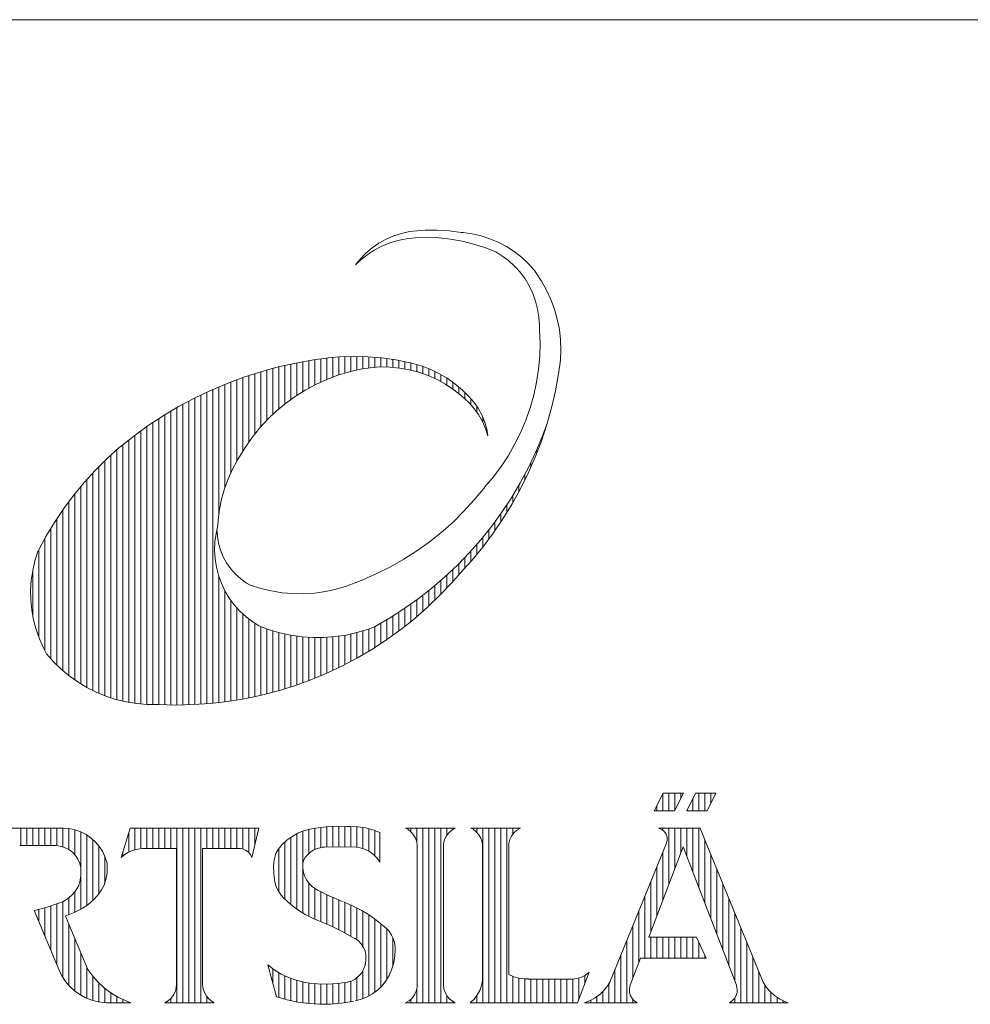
# Model space of a CAD drawing. Header units: inches. Extents: x 0 to 23760, y -13 to 16800.
# Tile 167 of 247: x 16879 to 17840, y 1405 to 2400. Entities that reach past the tile are written whole.
import ezdxf

# ---------------------------------------------------------------- set-up
doc = ezdxf.new("R2010")
doc.units = ezdxf.units.IN
doc.layers.add('1', color=7, linetype='Continuous', true_color=0xffffff)
doc.layers.add('210', color=7, linetype='Continuous', true_color=0xffffff)

msp = doc.modelspace()

# ---------------------------------------------------------------- linework, layer by layer
at = {"layer": '1', "color": 7, "linetype": 'Continuous', "lineweight": 18}
msp.add_line((16160, 2400), (23560, 2400), dxfattribs=at)
at = {"layer": '210', "color": 7, "linetype": 'Continuous', "lineweight": 18}
msp.add_line((16160, 2400), (23560, 2400), dxfattribs=at)
at = {"layer": '210', "color": 20, "linetype": 'Continuous', "lineweight": 13}
for p, q in [((17256.962, 2181.483), (17249.324, 2178.176)), ((17264.887, 2184.031), (17256.962, 2181.483)), ((17273.021, 2185.793), (17264.887, 2184.031)), ((17276.657, 2186.224), (17273.027, 2185.794)), ((17288.815, 2187.131), (17276.657, 2186.224)), ((17290.708, 2179.808), (17278.81, 2179.432)), ((17301.006, 2187.226), (17288.815, 2187.131)), ((17302.604, 2179.373), (17290.708, 2179.808)), ((17313.176, 2186.509), (17301.006, 2187.226)), ((17325.272, 2184.983), (17313.176, 2186.509)), ((17326.94, 2184.838), (17325.273, 2184.983)), ((17336.181, 2183.556), (17326.94, 2184.838)), ((17345.276, 2181.475), (17336.181, 2183.556)), ((17354.155, 2178.611), (17345.276, 2181.475)), ((17242.044, 2174.14), (17235.191, 2169.413)), ((17244.975, 2171.099), (17237.34, 2167.095)), ((17249.324, 2178.176), (17242.044, 2174.14)), ((17252.954, 2174.368), (17244.975, 2171.099)), ((17261.204, 2176.87), (17252.954, 2174.368)), ((17269.653, 2178.585), (17261.204, 2176.87)), ((17278.81, 2179.432), (17269.654, 2178.586)), ((17314.442, 2178.126), (17302.604, 2179.373)), ((17326.168, 2176.075), (17314.442, 2178.126)), ((17337.727, 2173.229), (17326.168, 2176.075)), ((17349.064, 2169.601), (17337.727, 2173.229)), ((17362.751, 2174.985), (17354.155, 2178.611)), ((17370.999, 2170.625), (17362.751, 2174.985)), ((17378.837, 2165.563), (17370.999, 2170.625)), ((17228.833, 2164.041), (17223.028, 2158.075)), ((17230.115, 2162.389), (17223.365, 2157.025)), ((17235.191, 2169.413), (17228.833, 2164.041)), ((17237.34, 2167.095), (17230.115, 2162.389)), ((17360.128, 2165.208), (17349.064, 2169.601)), ((17366.347, 2161.424), (17360.131, 2165.207)), ((17373.034, 2156.465), (17366.347, 2161.424)), ((17386.205, 2159.839), (17378.837, 2165.563)), ((17393.047, 2153.496), (17386.205, 2159.839)), ((17223.365, 2157.025), (17218.379, 2152.323)), ((17223.028, 2158.075), (17218.382, 2152.325)), ((17379.206, 2150.877), (17373.034, 2156.465)), ((17384.804, 2144.715), (17379.206, 2150.877)), ((17399.311, 2146.582), (17393.047, 2153.496)), ((17389.775, 2138.037), (17384.804, 2144.715)), ((17400.804, 2144.539), (17399.313, 2146.578)), ((17406.576, 2135.796), (17400.804, 2144.539)), ((17394.072, 2130.906), (17389.775, 2138.037)), ((17397.653, 2123.39), (17394.072, 2130.906)), ((17411.652, 2126.631), (17406.576, 2135.796)), ((17400.484, 2115.562), (17397.653, 2123.39)), ((17416.003, 2117.101), (17411.652, 2126.631)), ((17402.54, 2107.494), (17400.484, 2115.562)), ((17419.603, 2107.262), (17416.003, 2117.101)), ((17403.799, 2099.265), (17402.54, 2107.494)), ((17422.429, 2097.173), (17419.603, 2107.262)), ((17404.25, 2090.952), (17403.799, 2099.265)), ((17404.579, 2086.442), (17404.25, 2090.943)), ((17424.465, 2086.896), (17422.429, 2097.173)), ((17405.001, 2073.175), (17404.579, 2086.442)), ((17425.699, 2076.492), (17424.465, 2086.896)), ((17404.61, 2059.908), (17405.001, 2073.175)), ((17426.123, 2066.023), (17425.699, 2076.492)), ((17425.734, 2055.553), (17426.123, 2066.023)), ((17157.96, 2052.934), (17140.284, 2048.956)), ((17175.797, 2056.115), (17157.96, 2052.934)), ((17193.759, 2058.494), (17175.797, 2056.115)), ((17202.07, 2059.133), (17193.853, 2058.503)), ((17216.381, 2059.589), (17202.07, 2059.133)), ((17230.695, 2059.232), (17216.381, 2059.589)), ((17244.967, 2058.065), (17230.695, 2059.232)), ((17259.15, 2056.09), (17244.967, 2058.065)), ((17273.199, 2053.313), (17259.15, 2056.09)), ((17275.366, 2052.809), (17273.122, 2053.331)), ((17284.717, 2050.12), (17275.366, 2052.809)), ((17403.408, 2046.688), (17404.61, 2059.908)), ((17423.783, 2041.981), (17425.721, 2055.702)), ((17122.804, 2044.189), (17105.555, 2038.643)), ((17140.284, 2048.956), (17122.804, 2044.189)), ((17200.568, 2040.528), (17189.248, 2036.275)), ((17212.149, 2044.012), (17200.568, 2040.528)), ((17213.684, 2044.454), (17212.152, 2044.012)), ((17223.358, 2046.754), (17213.684, 2044.454)), ((17233.187, 2048.257), (17223.358, 2046.754)), ((17243.106, 2048.952), (17233.187, 2048.257)), ((17253.049, 2048.835), (17243.106, 2048.952)), ((17262.949, 2047.907), (17253.049, 2048.835)), ((17272.74, 2046.174), (17262.949, 2047.907)), ((17282.357, 2043.647), (17272.74, 2046.174)), ((17291.736, 2040.343), (17282.357, 2043.647)), ((17293.812, 2046.661), (17284.717, 2050.12)), ((17300.814, 2036.285), (17291.736, 2040.343)), ((17302.586, 2042.454), (17293.812, 2046.661)), ((17310.979, 2037.531), (17302.586, 2042.454)), ((17401.4, 2033.568), (17403.408, 2046.688)), ((17420.609, 2024.711), (17423.783, 2041.981)), ((17088.572, 2032.33), (17071.889, 2025.261)), ((17105.555, 2038.643), (17088.572, 2032.33)), ((17178.238, 2031.271), (17167.59, 2025.54)), ((17189.248, 2036.275), (17178.238, 2031.271)), ((17309.531, 2031.499), (17300.814, 2036.285)), ((17317.828, 2026.018), (17309.531, 2031.499)), ((17318.932, 2031.924), (17310.979, 2037.531)), ((17326.389, 2025.673), (17318.932, 2031.924)), ((17398.593, 2020.594), (17401.4, 2033.568)), ((17071.889, 2025.261), (17055.54, 2017.451)), ((17167.59, 2025.54), (17157.35, 2019.106)), ((17325.649, 2019.877), (17317.828, 2026.018)), ((17333.3, 2018.822), (17326.389, 2025.673)), ((17394.996, 2007.817), (17398.593, 2020.594)), ((17416.64, 2007.608), (17420.609, 2024.711)), ((17055.54, 2017.451), (17039.558, 2008.916)), ((17147.566, 2011.998), (17138.281, 2004.25)), ((17157.35, 2019.106), (17147.566, 2011.998)), ((17332.944, 2013.119), (17325.649, 2019.877)), ((17338.123, 2007.274), (17332.919, 2013.145)), ((17338.165, 2013.275), (17333.286, 2018.835)), ((17342.453, 2007.166), (17338.165, 2013.275)), ((17039.558, 2008.916), (17023.974, 1999.672)), ((17138.281, 2004.25), (17129.537, 1995.896)), ((17342.738, 2000.852), (17338.123, 2007.274)), ((17346.051, 2000.628), (17342.453, 2007.166)), ((17346.668, 1993.991), (17342.738, 2000.852)), ((17348.918, 1993.737), (17346.051, 2000.628)), ((17390.625, 1995.283), (17394.996, 2007.817)), ((17411.883, 1990.706), (17416.64, 2007.608)), ((17023.974, 1999.672), (17008.82, 1989.74)), ((17129.537, 1995.896), (17121.374, 1986.974)), ((17349.875, 1986.764), (17346.668, 1993.991)), ((17347.167, 1992.99), (17347.167, 1998.191)), ((17351.019, 1986.577), (17348.918, 1993.737)), ((17385.495, 1983.04), (17390.625, 1995.283)), ((17406.35, 1974.042), (17411.883, 1990.706)), ((17407.542, 1979.23), (17412.188, 1991.707)), ((17008.82, 1989.74), (16994.127, 1979.137)), ((17121.374, 1986.974), (17113.829, 1977.523)), ((17352.322, 1979.247), (17349.875, 1986.764)), ((17352.329, 1979.231), (17351.019, 1986.577)), ((17379.626, 1971.135), (17385.495, 1983.04)), ((16994.127, 1979.137), (16979.924, 1967.887)), ((17113.829, 1977.523), (17106.935, 1967.587)), ((17373.039, 1959.61), (17379.626, 1971.135)), ((17400.051, 1957.652), (17406.35, 1974.042)), ((17400.769, 1963.092), (17407.542, 1979.23)), ((17407.857, 1978.334), (17407.857, 1980.036)), ((16979.409, 1967.458), (16967.022, 1956.245)), ((16979.924, 1967.887), (16979.414, 1967.463)), ((17104.832, 1964.249), (17099.005, 1955.179)), ((17106.935, 1967.587), (17104.84, 1964.26)), ((17393.254, 1947.285), (17400.769, 1963.092)), ((16967.022, 1956.245), (16955.196, 1944.443)), ((17099.005, 1955.179), (17093.877, 1945.696)), ((17365.759, 1948.51), (17373.039, 1959.61)), ((17393.001, 1941.571), (17400.051, 1957.652)), ((16955.196, 1944.443), (16943.957, 1932.08)), ((17093.877, 1945.696), (17089.478, 1935.854)), ((17357.814, 1937.877), (17365.759, 1948.51)), ((17385.014, 1931.845), (17393.254, 1947.285)), ((17385.214, 1925.834), (17393.001, 1941.571)), ((16943.957, 1932.08), (16933.333, 1919.185)), ((17089.478, 1935.854), (17085.832, 1925.708)), ((17349.233, 1927.749), (17357.814, 1937.877)), ((17376.066, 1916.804), (17385.014, 1931.845)), ((17085.832, 1925.708), (17082.961, 1915.316)), ((17338.141, 1914.189), (17347.993, 1926.149)), ((17347.993, 1926.149), (17349.241, 1927.759)), ((17376.707, 1910.474), (17385.214, 1925.834)), ((16933.333, 1919.185), (16923.348, 1905.788)), ((17082.961, 1915.316), (17080.881, 1904.738)), ((17327.676, 1902.763), (17338.141, 1914.189)), ((17366.429, 1902.194), (17376.066, 1916.804)), ((16923.348, 1905.788), (16914.026, 1891.922)), ((17080.881, 1904.738), (17079.602, 1894.032)), ((17316.626, 1891.901), (17327.676, 1902.763)), ((17356.124, 1888.048), (17366.429, 1902.194)), ((17367.499, 1895.523), (17376.707, 1910.474)), ((16914.026, 1891.922), (16905.39, 1877.619)), ((17079.602, 1894.032), (17079.277, 1888.888)), ((17305.022, 1881.633), (17316.626, 1891.901)), ((17357.608, 1881.015), (17367.499, 1895.523)), ((17079.278, 1888.902), (17077.362, 1880.602)), ((17078.308, 1885.147), (17078.683, 1877.94)), ((17292.895, 1871.987), (17305.022, 1881.633)), ((17345.174, 1874.395), (17356.124, 1888.048)), ((16905.39, 1877.619), (16897.459, 1862.912)), ((17076.245, 1872.158), (17075.938, 1863.646)), ((17077.362, 1880.602), (17076.245, 1872.158)), ((17078.683, 1877.94), (17079.864, 1870.821)), ((17280.279, 1862.991), (17292.895, 1871.987)), ((17333.602, 1861.265), (17345.174, 1874.395)), ((17347.057, 1866.98), (17357.608, 1881.015)), ((16897.291, 1862.583), (16894.25, 1853.013)), ((16897.459, 1862.912), (16897.282, 1862.563)), ((17075.938, 1863.646), (17076.443, 1855.143)), ((17079.864, 1870.821), (17081.838, 1863.88)), ((17081.838, 1863.88), (17084.58, 1857.204)), ((17267.21, 1854.669), (17280.279, 1862.991)), ((17321.433, 1848.686), (17333.602, 1861.265)), ((17335.868, 1853.448), (17347.057, 1866.98)), ((16894.25, 1853.013), (16891.993, 1843.228)), ((17076.443, 1855.143), (17077.755, 1846.727)), ((17084.58, 1857.204), (17088.054, 1850.879)), ((17253.721, 1847.043), (17267.21, 1854.669)), ((17324.065, 1840.449), (17335.868, 1853.448)), ((16891.993, 1843.228), (16890.535, 1833.293)), ((17077.755, 1846.727), (17079.863, 1838.475)), ((17088.054, 1850.879), (17092.216, 1844.985)), ((17092.216, 1844.985), (17097.015, 1839.595)), ((17239.852, 1840.135), (17253.721, 1847.043)), ((17308.693, 1836.686), (17321.433, 1848.686)), ((16890.535, 1833.293), (16889.884, 1823.273)), ((17079.863, 1838.475), (17082.748, 1830.46)), ((17097.015, 1839.595), (17102.389, 1834.779)), ((17102.389, 1834.779), (17108.269, 1830.598)), ((17219.616, 1831.282), (17225.633, 1833.961)), ((17225.64, 1833.964), (17239.852, 1840.135)), ((17295.409, 1825.291), (17308.693, 1836.686)), ((17315.65, 1830.81), (17324.068, 1840.452)), ((16889.884, 1823.273), (16890.045, 1813.233)), ((17082.748, 1830.46), (17086.384, 1822.757)), ((17086.384, 1822.757), (17090.736, 1815.436)), ((17108.269, 1830.598), (17112.141, 1828.346)), ((17112.143, 1828.345), (17122.632, 1825.04)), ((17122.632, 1825.04), (17133.337, 1822.518)), ((17133.337, 1822.518), (17144.198, 1820.794)), ((17177.129, 1820.477), (17188.021, 1821.992)), ((17188.021, 1821.992), (17198.772, 1824.307)), ((17198.772, 1824.307), (17209.323, 1827.409)), ((17209.323, 1827.409), (17219.616, 1831.282)), ((17281.611, 1814.524), (17295.409, 1825.291)), ((17303.651, 1818.136), (17315.65, 1830.81)), ((16890.045, 1813.233), (16891.018, 1803.239)), ((17090.736, 1815.436), (17095.766, 1808.562)), ((17144.198, 1820.794), (17155.157, 1819.877)), ((17155.157, 1819.877), (17166.154, 1819.771)), ((17166.154, 1819.771), (17177.129, 1820.477)), ((17267.328, 1804.409), (17281.611, 1814.524)), ((17291.075, 1806.033), (17303.651, 1818.136)), ((16891.018, 1803.239), (16892.796, 1793.356)), ((17095.766, 1808.562), (17101.428, 1802.199)), ((17101.428, 1802.199), (17107.67, 1796.404)), ((17252.591, 1794.969), (17267.328, 1804.409)), ((17277.948, 1794.53), (17291.075, 1806.033)), ((16892.796, 1793.356), (16895.366, 1783.649)), ((17107.67, 1796.404), (17114.436, 1791.23)), ((17237.431, 1786.222), (17252.591, 1794.969)), ((17264.301, 1783.65), (17277.948, 1794.53)), ((16895.366, 1783.649), (16898.713, 1774.182)), ((17114.436, 1791.23), (17120.571, 1787.346)), ((17120.573, 1787.345), (17131.105, 1783.402)), ((17131.105, 1783.402), (17141.894, 1780.229)), ((17219.799, 1780.466), (17230.569, 1783.704)), ((17230.569, 1783.704), (17237.433, 1786.223)), ((17250.162, 1773.417), (17264.301, 1783.65)), ((16898.713, 1774.182), (16902.814, 1765.017)), ((17141.894, 1780.229), (17152.885, 1777.843)), ((17152.885, 1777.843), (17164.019, 1776.257)), ((17164.019, 1776.257), (17175.238, 1775.479)), ((17175.238, 1775.479), (17186.484, 1775.514)), ((17186.484, 1775.514), (17197.699, 1776.36)), ((17197.699, 1776.36), (17208.823, 1778.013)), ((17208.823, 1778.013), (17219.799, 1780.466)), ((17235.562, 1763.853), (17250.162, 1773.417)), ((16902.814, 1765.017), (16906.015, 1758.997)), ((17220.532, 1754.979), (17235.562, 1763.853)), ((16906.015, 1758.997), (16913.051, 1751.006)), ((17205.106, 1746.814), (17220.532, 1754.979)), ((16913.051, 1751.006), (16920.676, 1743.575)), ((16920.676, 1743.575), (16928.845, 1736.748)), ((17189.316, 1739.377), (17205.106, 1746.814)), ((16928.845, 1736.748), (16937.511, 1730.563)), ((17156.785, 1726.745), (17173.198, 1732.682)), ((17173.198, 1732.682), (17189.316, 1739.377)), ((16937.511, 1730.563), (16946.623, 1725.057)), ((16946.623, 1725.057), (16956.129, 1720.262)), ((17140.113, 1721.579), (17156.785, 1726.745)), ((16956.129, 1720.262), (16965.973, 1716.205)), ((16965.973, 1716.205), (16976.097, 1712.912)), ((16976.097, 1712.912), (16986.443, 1710.399)), ((17088.911, 1710.805), (17106.139, 1713.6)), ((17106.139, 1713.6), (17123.219, 1717.194)), ((17123.219, 1717.194), (17140.113, 1721.579)), ((16986.443, 1710.399), (16996.951, 1708.684)), ((16996.951, 1708.684), (17007.558, 1707.774)), ((17007.558, 1707.774), (17018.205, 1707.676)), ((17018.205, 1707.676), (17019.259, 1707.711)), ((17019.259, 1707.711), (17036.707, 1707.267)), ((17036.707, 1707.267), (17054.157, 1707.635)), ((17054.157, 1707.635), (17071.571, 1708.816)), ((17071.571, 1708.816), (17088.911, 1710.805)), ((17520.513, 1600.436), (17529.323, 1618.054)), ((17529.323, 1618.054), (17549.876, 1618.054)), ((17541.066, 1600.436), (17549.876, 1618.054)), ((17553.271, 1600.436), (17562.077, 1618.054)), ((17562.077, 1618.054), (17582.63, 1618.054)), ((17573.824, 1600.436), (17582.63, 1618.054)), ((17541.066, 1600.436), (17520.513, 1600.436)), ((17553.271, 1600.436), (17573.824, 1600.436)), ((16842.183, 1582.819), (16922.602, 1582.819)), ((16922.781, 1582.817), (16922.602, 1582.819)), ((16928.885, 1582.347), (16922.781, 1582.817)), ((16981.294, 1553.12), (16990.401, 1582.819)), ((16990.401, 1582.819), (17120.579, 1582.819)), ((17113.607, 1553.253), (17120.579, 1582.819)), ((17178.039, 1582.846), (17172.21, 1581.769)), ((17188.701, 1584.174), (17178.039, 1582.846)), ((17199.434, 1584.693), (17188.701, 1584.174)), ((17210.176, 1584.4), (17199.434, 1584.693)), ((17213.089, 1584.492), (17210.13, 1584.403)), ((17220.797, 1584.163), (17213.089, 1584.492)), ((17228.428, 1583.025), (17220.797, 1584.163)), ((17235.897, 1581.091), (17228.428, 1583.025)), ((17271.221, 1581.682), (17269.077, 1582.825)), ((17319.115, 1582.819), (17269.088, 1582.819)), ((17319.127, 1582.825), (17315.631, 1580.777)), ((17337.208, 1581.684), (17335.066, 1582.825)), ((17385.102, 1582.819), (17335.079, 1582.819)), ((17385.12, 1582.826), (17381.623, 1580.778)), ((17524.899, 1582.819), (17566.873, 1582.819)), ((17525.681, 1582.431), (17525.457, 1582.499)), ((17566.873, 1582.819), (17573.016, 1567.771)), ((16934.872, 1581.074), (16928.885, 1582.347)), ((16940.639, 1579.019), (16934.872, 1581.074)), ((16946.083, 1576.22), (16940.639, 1579.019)), ((16951.108, 1572.724), (16946.083, 1576.22)), ((16955.627, 1568.595), (16951.108, 1572.724)), ((17154.245, 1574.489), (17149.034, 1570.639)), ((17159.896, 1577.657), (17154.245, 1574.489)), ((17165.899, 1580.093), (17159.896, 1577.657)), ((17172.16, 1581.759), (17165.899, 1580.093)), ((17243.121, 1578.382), (17235.897, 1581.091)), ((17243.12, 1578.382), (17243.12, 1548.392)), ((17274.446, 1579.229), (17271.221, 1581.682)), ((17277.119, 1576.184), (17274.446, 1579.229)), ((17279.132, 1572.668), (17277.119, 1576.184)), ((17280.405, 1568.82), (17279.132, 1572.668)), ((17310.193, 1574.824), (17308.469, 1571.157)), ((17312.613, 1578.074), (17310.193, 1574.824)), ((17315.631, 1580.777), (17312.613, 1578.074)), ((17340.435, 1579.231), (17337.208, 1581.684)), ((17343.108, 1576.186), (17340.435, 1579.231)), ((17345.122, 1572.669), (17343.108, 1576.186)), ((17346.396, 1568.822), (17345.122, 1572.669)), ((17376.182, 1574.826), (17374.457, 1571.159)), ((17378.603, 1578.075), (17376.182, 1574.826)), ((17381.623, 1580.778), (17378.603, 1578.075)), ((17528.426, 1581.136), (17525.681, 1582.431)), ((17530.731, 1579.161), (17528.426, 1581.136)), ((17532.433, 1576.647), (17530.731, 1579.161)), ((17533.411, 1573.773), (17532.433, 1576.647)), ((17533.595, 1570.743), (17533.411, 1573.773)), ((16878.824, 1565.201), (16914.059, 1565.201)), ((16915.304, 1565.203), (16914.059, 1565.201)), ((16919.868, 1564.694), (16915.304, 1565.203)), ((16924.271, 1563.389), (16919.868, 1564.694)), ((16928.377, 1561.331), (16924.271, 1563.389)), ((16959.559, 1563.903), (16955.627, 1568.595)), ((16962.836, 1558.733), (16959.559, 1563.903)), ((17144.346, 1566.167), (17140.253, 1561.144)), ((17149.034, 1570.639), (17144.346, 1566.167)), ((17183.992, 1563.405), (17179.687, 1562.354)), ((17186.941, 1563.695), (17184.567, 1563.579)), ((17203.313, 1564.023), (17186.941, 1563.695)), ((17219.683, 1563.54), (17203.313, 1564.023)), ((17223.003, 1562.944), (17219.429, 1563.56)), ((17227.859, 1561.403), (17223.003, 1562.944)), ((17280.887, 1564.797), (17280.405, 1568.82)), ((17280.887, 1564.798), (17280.887, 1424.389)), ((17307.508, 1567.22), (17307.316, 1564.797)), ((17307.316, 1564.798), (17307.316, 1424.389)), ((17308.469, 1571.157), (17307.508, 1567.22)), ((17346.878, 1564.798), (17346.396, 1568.822)), ((17346.878, 1564.798), (17346.878, 1428.512)), ((17373.496, 1567.223), (17373.303, 1564.799)), ((17373.303, 1564.798), (17373.303, 1434.934)), ((17374.457, 1571.159), (17373.496, 1567.223)), ((17532.972, 1567.771), (17475.545, 1427.106)), ((17532.972, 1567.771), (17533.595, 1570.743)), ((17548.132, 1559.468), (17549.812, 1563.852)), ((17551.497, 1559.468), (17549.812, 1563.852)), ((17573.016, 1567.771), (17630.443, 1427.106)), ((16932.056, 1558.582), (16928.377, 1561.331)), ((16935.193, 1555.229), (16932.056, 1558.582)), ((16937.692, 1551.375), (16935.193, 1555.229)), ((16965.4, 1553.174), (16962.836, 1558.733)), ((16967.206, 1547.325), (16965.4, 1553.174)), ((16983.733, 1555.207), (16981.293, 1553.119)), ((16983.022, 1554.639), (16983.022, 1558.755)), ((16988.103, 1558.084), (16983.733, 1555.207)), ((16992.864, 1560.252), (16988.103, 1558.084)), ((16997.904, 1561.657), (16992.864, 1560.252)), ((17003.1, 1562.265), (16997.904, 1561.657)), ((17037.383, 1562.265), (17003.101, 1562.265)), ((17037.383, 1562.264), (17037.383, 1424.387)), ((17063.809, 1562.265), (17063.809, 1424.389)), ((17101.982, 1562.265), (17063.809, 1562.265)), ((17104.101, 1561.896), (17101.982, 1562.265)), ((17107.206, 1560.682), (17104.101, 1561.896)), ((17109.927, 1558.755), (17107.206, 1560.682)), ((17112.103, 1556.228), (17109.927, 1558.755)), ((17113.607, 1553.252), (17112.103, 1556.228)), ((17137.789, 1557.384), (17136.283, 1550.858)), ((17140.253, 1561.144), (17137.773, 1557.334)), ((17167.438, 1553.248), (17165.867, 1550.254)), ((17169.676, 1555.784), (17167.438, 1553.248)), ((17172.003, 1558.014), (17169.678, 1555.787)), ((17175.645, 1560.537), (17172.003, 1558.014)), ((17179.687, 1562.354), (17175.645, 1560.537)), ((17232.408, 1559.111), (17227.859, 1561.403)), ((17236.536, 1556.125), (17232.408, 1559.111)), ((17240.137, 1552.523), (17236.536, 1556.125)), ((17514.798, 1472.688), (17548.132, 1559.468)), ((17603.51, 1424.062), (17551.497, 1559.468)), ((16939.474, 1547.143), (16937.692, 1551.375)), ((16940.484, 1542.663), (16939.474, 1547.143)), ((16940.68, 1540.935), (16940.483, 1542.671)), ((16967.133, 1537.258), (16967.423, 1543.546)), ((16967.423, 1543.546), (16967.207, 1547.312)), ((17136.283, 1550.858), (17135.577, 1544.201)), ((17135.577, 1544.201), (17135.682, 1537.508)), ((17165.053, 1546.972), (17165.005, 1543.963)), ((17165.005, 1543.961), (17165.513, 1539.275)), ((17165.867, 1550.254), (17165.053, 1546.972)), ((17243.12, 1548.394), (17240.137, 1552.523)), ((16940.027, 1530.09), (16940.758, 1535.488)), ((16940.459, 1535.552), (16940.484, 1535.755)), ((16940.758, 1535.488), (16940.68, 1540.935)), ((16966.037, 1531.059), (16967.133, 1537.258)), ((17135.682, 1537.508), (17136.126, 1533.573)), ((17136.133, 1533.518), (17136.758, 1528.495)), ((17165.513, 1539.275), (17166.816, 1534.745)), ((17166.816, 1534.745), (17168.878, 1530.506)), ((16934.771, 1518.655), (16937.628, 1523.118)), ((16937.628, 1523.118), (16938.499, 1524.854)), ((16938.501, 1524.861), (16940.027, 1530.09)), ((16961.572, 1520.365), (16964.162, 1525.072)), ((16964.153, 1525.052), (16966.037, 1531.059)), ((17136.758, 1528.495), (17138.177, 1523.636)), ((17138.177, 1523.636), (17140.355, 1519.066)), ((17168.878, 1530.506), (17171.635, 1526.683)), ((17171.635, 1526.683), (17175.008, 1523.389)), ((17175.008, 1523.389), (17178.895, 1520.723)), ((16927.194, 1511.289), (16931.265, 1514.681)), ((16931.265, 1514.681), (16934.771, 1518.655)), ((16953.261, 1509.953), (16957.734, 1514.905)), ((16957.734, 1514.905), (16961.572, 1520.365)), ((17140.355, 1519.066), (17143.235, 1514.902)), ((17143.235, 1514.902), (17146.185, 1511.757)), ((17178.895, 1520.723), (17180.567, 1519.85)), ((17179.505, 1520.413), (17191.664, 1514.397)), ((17191.664, 1514.397), (17204.151, 1509.119)), ((16894.113, 1499.691), (16906.694, 1502.968)), ((16906.694, 1502.968), (16918.465, 1506.81)), ((16917.747, 1506.554), (16922.652, 1508.559)), ((16922.652, 1508.559), (16927.194, 1511.289)), ((16942.687, 1501.852), (16948.221, 1505.58)), ((16948.221, 1505.58), (16953.261, 1509.953)), ((17146.161, 1511.781), (17152.817, 1505.698)), ((17152.817, 1505.698), (17159.993, 1500.24)), ((17204.151, 1509.119), (17205.896, 1508.451)), ((17215.398, 1504.423), (17206.972, 1508.048)), ((17224.726, 1499.583), (17215.398, 1504.423)), ((16893.37, 1499.525), (16918.686, 1439.305)), ((16924.792, 1493.687), (16933.153, 1497.087)), ((16925.007, 1493.762), (16947.668, 1439.848)), ((16933.153, 1497.087), (16936.534, 1498.72)), ((16936.742, 1498.825), (16942.687, 1501.852)), ((17159.993, 1500.24), (17167.631, 1495.45)), ((17167.631, 1495.45), (17175.668, 1491.366)), ((17233.652, 1494.037), (17224.726, 1499.583)), ((17242.122, 1487.819), (17233.652, 1494.037)), ((17175.668, 1491.366), (17179.608, 1489.684)), ((17182.95, 1488.443), (17179.755, 1489.63)), ((17194.786, 1483.496), (17182.95, 1488.443)), ((17206.286, 1477.81), (17194.786, 1483.496)), ((17250.087, 1480.966), (17242.122, 1487.819)), ((17217.404, 1471.407), (17206.286, 1477.81)), ((17252.311, 1478.561), (17250.126, 1480.929)), ((17254.929, 1474.714), (17252.311, 1478.561)), ((17256.839, 1470.471), (17254.929, 1474.714)), ((17217.864, 1471.169), (17217.291, 1471.477)), ((17221.284, 1468.799), (17217.864, 1471.169)), ((17224.181, 1465.811), (17221.284, 1468.799)), ((17226.442, 1462.318), (17224.181, 1465.811)), ((17257.983, 1465.961), (17256.839, 1470.471)), ((17258.327, 1461.32), (17257.983, 1465.961)), ((17514.798, 1472.688), (17563.097, 1472.688)), ((17563.097, 1472.688), (17572.825, 1451.367)), ((17227.984, 1458.454), (17226.442, 1462.318)), ((17228.746, 1454.363), (17227.984, 1458.454)), ((17228.701, 1450.203), (17228.746, 1454.363)), ((17257.079, 1447.627), (17258.15, 1453.434)), ((17258.15, 1453.434), (17258.418, 1459.339)), ((17258.418, 1459.339), (17258.316, 1461.482)), ((17129.609, 1444.538), (17138.643, 1412.327)), ((17129.612, 1444.535), (17136.153, 1439.613)), ((17226.54, 1440.121), (17227.993, 1444.236)), ((17227.993, 1444.236), (17228.66, 1448.55)), ((17228.66, 1448.55), (17228.701, 1450.202)), ((17254.878, 1439.533), (17256.65, 1445.565)), ((17256.65, 1445.565), (17257.04, 1447.475)), ((17496.12, 1424.062), (17506.606, 1451.367)), ((17572.825, 1451.367), (17506.606, 1451.367)), ((16918.686, 1439.307), (16921.603, 1433.384)), ((16921.603, 1433.384), (16925.226, 1427.864)), ((16947.668, 1439.848), (16952.618, 1433.156)), ((17136.153, 1439.613), (17143.149, 1435.363)), ((17143.149, 1435.363), (17150.532, 1431.827)), ((17221.5, 1433.039), (17224.351, 1436.345)), ((17224.351, 1436.345), (17226.54, 1440.121)), ((17249.087, 1428.401), (17252.343, 1433.78)), ((17252.343, 1433.78), (17254.878, 1439.533)), ((17373.301, 1434.935), (17378.3, 1432.646)), ((17454.763, 1437.068), (17442.969, 1406.367)), ((17446.724, 1432.179), (17451.04, 1434.352)), ((17451.04, 1434.352), (17454.768, 1437.072)), ((16925.226, 1427.864), (16929.499, 1422.831)), ((16952.618, 1433.156), (16958.197, 1426.979)), ((16958.197, 1426.979), (16964.351, 1421.375)), ((17037.191, 1421.962), (17037.383, 1424.387)), ((17063.809, 1424.388), (17064.291, 1420.365)), ((17150.532, 1431.827), (17158.23, 1429.04)), ((17158.23, 1429.04), (17166.166, 1427.03)), ((17166.166, 1427.03), (17174.262, 1425.816)), ((17174.262, 1425.816), (17179.877, 1425.45)), ((17179.975, 1425.443), (17190.078, 1425.152)), ((17190.078, 1425.152), (17200.173, 1425.674)), ((17200.173, 1425.674), (17210.158, 1426.997)), ((17210.061, 1426.98), (17214.23, 1428.275)), ((17214.23, 1428.275), (17218.087, 1430.318)), ((17218.087, 1430.318), (17221.5, 1433.039)), ((17240.644, 1419.12), (17245.166, 1423.487)), ((17245.166, 1423.487), (17249.087, 1428.401)), ((17280.695, 1421.966), (17280.887, 1424.39)), ((17307.316, 1424.39), (17307.798, 1420.366)), ((17344.042, 1418.771), (17345.876, 1423.727)), ((17345.876, 1423.727), (17346.878, 1428.509)), ((17378.3, 1432.646), (17383.58, 1431.118)), ((17383.58, 1431.118), (17389.029, 1430.384)), ((17389.029, 1430.384), (17393.122, 1430.364)), ((17392.671, 1430.133), (17437.309, 1430.133)), ((17437.315, 1430.134), (17442.106, 1430.76)), ((17442.106, 1430.76), (17446.724, 1432.179)), ((17469.893, 1419.146), (17473.563, 1423.87)), ((17473.563, 1423.87), (17475.546, 1427.107)), ((17496.12, 1424.062), (17495.315, 1420.779)), ((17603.713, 1423.484), (17603.51, 1424.062)), ((17604.375, 1420.17), (17603.713, 1423.484)), ((17630.442, 1427.107), (17633.692, 1422.085)), ((16929.499, 1422.831), (16934.357, 1418.36)), ((16934.357, 1418.36), (16939.727, 1414.519)), ((16939.727, 1414.519), (16945.528, 1411.367)), ((16964.351, 1421.375), (16971.023, 1416.398)), ((16971.023, 1416.398), (16978.147, 1412.094)), ((17032.083, 1411.111), (17034.504, 1414.36)), ((17034.504, 1414.36), (17036.23, 1418.026)), ((17036.23, 1418.026), (17037.191, 1421.962)), ((17064.291, 1420.365), (17065.564, 1416.517)), ((17065.564, 1416.517), (17067.578, 1413.001)), ((17230.108, 1412.304), (17235.597, 1415.371)), ((17235.597, 1415.371), (17240.644, 1419.12)), ((17275.591, 1411.112), (17278.01, 1414.362)), ((17278.01, 1414.362), (17279.735, 1418.029)), ((17279.735, 1418.029), (17280.695, 1421.966)), ((17307.798, 1420.366), (17309.071, 1416.519)), ((17309.071, 1416.519), (17311.084, 1413.002)), ((17338.222, 1409.987), (17341.47, 1414.155)), ((17341.47, 1414.155), (17344.042, 1418.771)), ((17460.814, 1411.396), (17465.617, 1414.963)), ((17465.617, 1414.963), (17469.893, 1419.146)), ((17495.315, 1420.779), (17495.314, 1417.4)), ((17495.314, 1417.4), (17496.117, 1414.117)), ((17496.117, 1414.117), (17497.678, 1411.119)), ((17601.594, 1410.622), (17603.284, 1413.549)), ((17603.284, 1413.549), (17604.229, 1416.793)), ((17604.229, 1416.793), (17604.375, 1420.17)), ((17633.692, 1422.085), (17637.593, 1417.549)), ((17637.593, 1417.549), (17642.071, 1413.583)), ((17642.071, 1413.583), (17647.045, 1410.26)), ((16945.528, 1411.367), (16951.672, 1408.951)), ((16951.672, 1408.951), (16958.066, 1407.307)), ((16958.066, 1407.307), (16964.613, 1406.46)), ((16964.613, 1406.46), (16966.502, 1406.367)), ((16991.315, 1406.367), (16966.503, 1406.367)), ((16978.147, 1412.094), (16985.658, 1408.506)), ((16985.658, 1408.506), (16991.315, 1406.367)), ((17025.567, 1406.36), (17029.064, 1408.408)), ((17075.607, 1406.367), (17025.585, 1406.367)), ((17029.064, 1408.408), (17032.083, 1411.111)), ((17067.578, 1413.001), (17070.251, 1409.955)), ((17070.251, 1409.955), (17073.477, 1407.503)), ((17073.477, 1407.503), (17075.62, 1406.36)), ((17074.058, 1406.367), (17074.058, 1407.16)), ((17138.642, 1412.328), (17149.262, 1409.243)), ((17149.262, 1409.243), (17160.079, 1406.947)), ((17160.079, 1406.947), (17171.036, 1405.451)), ((17166.724, 1406.308), (17171.466, 1405.715)), ((17171.036, 1405.451), (17182.073, 1404.763)), ((17182.073, 1404.763), (17193.131, 1404.888)), ((17193.131, 1404.888), (17204.15, 1405.824)), ((17204.15, 1405.824), (17215.07, 1407.567)), ((17215.07, 1407.567), (17216.178, 1407.79)), ((17218.18, 1408.407), (17224.27, 1409.97)), ((17224.27, 1409.97), (17230.108, 1412.304)), ((17269.077, 1406.361), (17272.573, 1408.409)), ((17319.115, 1406.367), (17269.088, 1406.367)), ((17272.573, 1408.409), (17275.591, 1411.112)), ((17311.084, 1413.002), (17313.756, 1409.957)), ((17313.756, 1409.957), (17316.981, 1407.505)), ((17316.981, 1407.505), (17319.127, 1406.361)), ((17334.374, 1406.365), (17338.222, 1409.987)), ((17442.969, 1406.367), (17334.377, 1406.367)), ((17503.223, 1406.367), (17449.988, 1406.367)), ((17449.989, 1406.367), (17455.572, 1408.514)), ((17450.341, 1406.367), (17450.341, 1406.477)), ((17455.572, 1408.514), (17460.814, 1411.396)), ((17497.678, 1411.119), (17499.908, 1408.58)), ((17499.908, 1408.58), (17502.677, 1406.643)), ((17502.677, 1406.643), (17503.223, 1406.367)), ((17596.406, 1406.367), (17599.257, 1408.181)), ((17656, 1406.367), (17596.406, 1406.367)), ((17599.257, 1408.181), (17601.594, 1410.622)), ((17647.045, 1410.26), (17652.423, 1407.641)), ((17652.423, 1407.641), (17655.999, 1406.367))]:
    msp.add_line(p, q, dxfattribs=at)
at = {"layer": '210', "color": 140, "linetype": 'Continuous', "lineweight": 13}
for p, q in [((17146.887, 2011.467), (17146.887, 2050.54)), ((17152.956, 2016.038), (17152.956, 2051.892)), ((17159.025, 2020.225), (17159.025, 2053.147)), ((17165.094, 2024.059), (17165.094, 2054.306)), ((17171.163, 2027.567), (17171.163, 2055.368)), ((17177.233, 2030.769), (17177.233, 2056.336)), ((17183.302, 2033.684), (17183.302, 2057.209)), ((17189.371, 2036.326), (17189.371, 2057.988)), ((17195.44, 2038.709), (17195.44, 2058.646)), ((17201.509, 2040.843), (17201.509, 2059.099)), ((17207.578, 2042.738), (17207.578, 2059.405)), ((17213.647, 2044.444), (17213.647, 2059.565)), ((17219.716, 2045.986), (17219.716, 2059.579)), ((17225.785, 2047.202), (17225.785, 2059.446)), ((17231.854, 2048.101), (17231.854, 2059.168)), ((17237.923, 2048.691), (17237.923, 2058.743)), ((17243.992, 2048.975), (17243.992, 2058.171)), ((17250.061, 2048.956), (17250.061, 2057.45)), ((17256.131, 2048.634), (17256.131, 2056.579)), ((17262.2, 2048.006), (17262.2, 2055.557)), ((17268.269, 2047.068), (17268.269, 2054.382)), ((17274.338, 2045.812), (17274.338, 2053.054)), ((17280.407, 2044.227), (17280.407, 2051.465)), ((17110.473, 1972.864), (17110.473, 2040.312)), ((17116.542, 1981.073), (17116.542, 2042.274)), ((17122.611, 1988.405), (17122.611, 2044.132)), ((17128.68, 1995.014), (17128.68, 2045.886)), ((17134.749, 2001.01), (17134.749, 2047.538)), ((17140.818, 2006.474), (17140.818, 2049.089)), ((17286.476, 2042.302), (17286.476, 2049.518)), ((17292.545, 2040.017), (17292.545, 2047.195)), ((17298.614, 2037.351), (17298.614, 2044.47)), ((17304.683, 2034.275), (17304.683, 2041.311)), ((17086.197, 1926.84), (17086.197, 2031.377)), ((17092.266, 1942.317), (17092.266, 2033.777)), ((17098.335, 1954.033), (17098.335, 2036.065)), ((17104.404, 1963.631), (17104.404, 2038.243)), ((17310.752, 2030.752), (17310.752, 2037.676)), ((17316.821, 2026.736), (17316.821, 2033.51)), ((17061.92, 1708.061), (17061.92, 2020.606)), ((17067.989, 1708.506), (17067.989, 2023.479)), ((17074.058, 1709.051), (17074.058, 2026.23)), ((17080.127, 1899.286), (17080.127, 2028.862)), ((17322.89, 2022.162), (17322.89, 2028.738)), ((17328.959, 2016.948), (17328.959, 2023.258)), ((17043.713, 1707.317), (17043.713, 2011.224)), ((17049.782, 1707.466), (17049.782, 2014.482)), ((17055.851, 1707.714), (17055.851, 2017.608)), ((17335.028, 2010.909), (17335.028, 2016.986)), ((17025.506, 1707.458), (17025.506, 2000.623)), ((17031.575, 1707.313), (17031.575, 2004.299)), ((17037.644, 1707.266), (17037.644, 2007.831)), ((17341.097, 2003.297), (17341.097, 2009.255)), ((17013.368, 1707.62), (17013.368, 1992.823)), ((17019.437, 1707.702), (17019.437, 1996.8)), ((17001.23, 1708.219), (17001.23, 1984.388)), ((17007.299, 1707.787), (17007.299, 1988.688)), ((16989.091, 1709.889), (16989.091, 1975.266)), ((16995.161, 1708.918), (16995.161, 1979.916)), ((16976.953, 1712.672), (16976.953, 1965.321)), ((16983.022, 1711.138), (16983.022, 1970.43)), ((17401.788, 1961.952), (17401.788, 1965.391)), ((16964.815, 1716.637), (16964.815, 1954.128)), ((16970.884, 1714.501), (16970.884, 1959.86)), ((17395.719, 1947.535), (17395.719, 1952.265)), ((16952.677, 1721.898), (16952.677, 1941.776)), ((16958.746, 1719.097), (16958.746, 1948.108)), ((16946.608, 1725.065), (16946.608, 1935.106)), ((17389.65, 1934.574), (17389.65, 1940.318)), ((16940.539, 1728.627), (16940.539, 1928.069)), ((17383.581, 1922.752), (17383.581, 1929.326)), ((16928.401, 1737.092), (16928.401, 1912.737)), ((16934.47, 1732.62), (16934.47, 1920.627)), ((17377.512, 1911.857), (17377.512, 1919.129)), ((16922.332, 1742.104), (16922.332, 1904.345)), ((17371.443, 1901.738), (17371.443, 1909.611)), ((16916.263, 1747.737), (16916.263, 1895.384)), ((17359.305, 1883.403), (17359.305, 1892.268)), ((17365.374, 1892.282), (17365.374, 1900.68)), ((16910.194, 1754.104), (16910.194, 1885.767)), ((17353.236, 1875.034), (17353.236, 1884.318)), ((16904.124, 1762.455), (16904.124, 1875.384)), ((17347.167, 1867.119), (17347.167, 1876.784)), ((16898.055, 1775.862), (16898.055, 1864.081)), ((17335.028, 1852.483), (17335.028, 1862.818)), ((17341.097, 1859.614), (17341.097, 1869.628)), ((17328.959, 1845.693), (17328.959, 1856.327)), ((16891.986, 1797.304), (16891.986, 1843.19)), ((17316.821, 1832.112), (17316.821, 1844.213)), ((17322.89, 1839.062), (17322.89, 1850.132)), ((17080.127, 1709.695), (17080.127, 1837.629)), ((17304.683, 1819.18), (17304.683, 1833.133)), ((17310.752, 1825.493), (17310.752, 1838.552)), ((17086.197, 1710.44), (17086.197, 1823.111)), ((17292.545, 1807.391), (17292.545, 1822.97)), ((17298.614, 1813.152), (17298.614, 1827.943)), ((17092.266, 1711.285), (17092.266, 1813.196)), ((17280.407, 1796.603), (17280.407, 1813.632)), ((17286.476, 1801.879), (17286.476, 1818.203)), ((17098.335, 1712.232), (17098.335, 1805.523)), ((17268.269, 1786.706), (17268.269, 1805.045)), ((17274.338, 1791.549), (17274.338, 1809.249)), ((17104.404, 1713.281), (17104.404, 1799.298)), ((17110.473, 1714.434), (17110.473, 1794.137)), ((17250.061, 1773.347), (17250.061, 1793.444)), ((17256.131, 1777.614), (17256.131, 1797.149)), ((17262.2, 1782.064), (17262.2, 1801.014)), ((17116.542, 1715.69), (17116.542, 1789.818)), ((17122.611, 1717.052), (17122.611, 1786.514)), ((17128.68, 1718.52), (17128.68, 1784.233)), ((17134.749, 1720.095), (17134.749, 1782.235)), ((17225.785, 1757.974), (17225.785, 1782.161)), ((17231.854, 1761.575), (17231.854, 1784.148)), ((17237.923, 1765.334), (17237.923, 1786.492)), ((17243.992, 1769.256), (17243.992, 1789.893)), ((17140.818, 1721.78), (17140.818, 1780.508)), ((17146.887, 1723.576), (17146.887, 1779.042)), ((17152.956, 1725.483), (17152.956, 1777.83)), ((17159.025, 1727.505), (17159.025, 1776.867)), ((17165.094, 1729.643), (17165.094, 1776.147)), ((17171.163, 1731.899), (17171.163, 1775.668)), ((17177.233, 1734.276), (17177.233, 1775.426)), ((17183.302, 1736.776), (17183.302, 1775.421)), ((17189.371, 1739.401), (17189.371, 1775.654)), ((17195.44, 1742.155), (17195.44, 1776.124)), ((17201.509, 1745.04), (17201.509, 1776.834)), ((17207.578, 1748.061), (17207.578, 1777.787)), ((17213.647, 1751.221), (17213.647, 1778.989)), ((17219.716, 1754.524), (17219.716, 1780.444)), ((17529.239, 1600.436), (17529.239, 1617.886)), ((17535.308, 1600.436), (17535.308, 1618.054)), ((17541.377, 1601.057), (17541.377, 1618.054)), ((17547.446, 1613.194), (17547.446, 1618.054)), ((17559.584, 1600.436), (17559.584, 1613.066)), ((17565.653, 1600.436), (17565.653, 1618.054)), ((17571.722, 1600.436), (17571.722, 1618.054)), ((17577.791, 1608.372), (17577.791, 1618.054)), ((17523.169, 1600.436), (17523.169, 1605.749)), ((17553.515, 1600.436), (17553.515, 1600.924)), ((16879.848, 1565.201), (16879.848, 1582.819)), ((16885.917, 1565.201), (16885.917, 1582.819)), ((16891.986, 1565.201), (16891.986, 1582.819)), ((16898.055, 1565.201), (16898.055, 1582.819)), ((16904.124, 1565.201), (16904.124, 1582.819)), ((16910.194, 1565.201), (16910.194, 1582.819)), ((16916.263, 1565.164), (16916.263, 1582.819)), ((16922.332, 1564.069), (16922.332, 1582.819)), ((16995.161, 1560.997), (16995.161, 1582.819)), ((17001.23, 1562.141), (17001.23, 1582.819)), ((17007.299, 1562.265), (17007.299, 1582.819)), ((17013.368, 1562.265), (17013.368, 1582.819)), ((17019.437, 1562.265), (17019.437, 1582.819)), ((17025.506, 1562.265), (17025.506, 1582.819)), ((17031.575, 1562.265), (17031.575, 1582.819)), ((17037.644, 1406.367), (17037.644, 1582.819)), ((17043.713, 1406.367), (17043.713, 1582.819)), ((17049.782, 1406.367), (17049.782, 1582.819)), ((17055.851, 1406.367), (17055.851, 1582.819)), ((17061.92, 1406.367), (17061.92, 1582.819)), ((17067.989, 1562.265), (17067.989, 1582.819)), ((17074.058, 1562.265), (17074.058, 1582.819)), ((17080.127, 1562.265), (17080.127, 1582.819)), ((17086.197, 1562.265), (17086.197, 1582.819)), ((17092.266, 1562.265), (17092.266, 1582.819)), ((17098.335, 1562.265), (17098.335, 1582.819)), ((17104.404, 1561.815), (17104.404, 1582.819)), ((17110.473, 1558.23), (17110.473, 1582.819)), ((17116.542, 1565.699), (17116.542, 1582.819)), ((17177.233, 1561.358), (17177.233, 1582.711)), ((17183.302, 1563.292), (17183.302, 1583.604)), ((17189.371, 1563.795), (17189.371, 1584.23)), ((17195.44, 1563.967), (17195.44, 1584.595)), ((17201.509, 1564.027), (17201.509, 1584.7)), ((17207.578, 1563.976), (17207.578, 1584.546)), ((17213.647, 1563.813), (17213.647, 1584.496)), ((17219.716, 1563.526), (17219.716, 1584.258)), ((17225.785, 1562.166), (17225.785, 1583.512)), ((17274.338, 1579.33), (17274.338, 1582.819)), ((17280.407, 1568.814), (17280.407, 1582.819)), ((17286.476, 1406.367), (17286.476, 1582.819)), ((17292.545, 1406.367), (17292.545, 1582.819)), ((17298.614, 1406.367), (17298.614, 1582.819)), ((17304.683, 1406.367), (17304.683, 1582.819)), ((17310.752, 1575.704), (17310.752, 1582.819)), ((17316.821, 1581.582), (17316.821, 1582.819)), ((17383.861, 1582.819), (17335.079, 1582.819)), ((17341.097, 1578.585), (17341.097, 1582.819)), ((17347.167, 1406.367), (17347.167, 1582.819)), ((17353.236, 1406.367), (17353.236, 1582.819)), ((17359.305, 1406.367), (17359.305, 1582.819)), ((17365.374, 1406.367), (17365.374, 1582.819)), ((17371.443, 1406.367), (17371.443, 1582.819)), ((17377.512, 1576.776), (17377.512, 1582.819)), ((17383.581, 1582.04), (17383.581, 1582.819)), ((17529.239, 1580.557), (17529.239, 1582.819)), ((17535.308, 1526.083), (17535.308, 1582.819)), ((17541.377, 1541.882), (17541.377, 1582.819)), ((17547.446, 1557.682), (17547.446, 1582.819)), ((17553.515, 1554.216), (17553.515, 1582.819)), ((17559.584, 1538.416), (17559.584, 1582.819)), ((17565.653, 1522.616), (17565.653, 1582.819)), ((16928.401, 1561.316), (16928.401, 1582.415)), ((16934.47, 1556.113), (16934.47, 1581.186)), ((16940.539, 1542.246), (16940.539, 1579.062)), ((16946.608, 1504.391), (16946.608, 1575.899)), ((16989.091, 1558.61), (16989.091, 1578.549)), ((17152.956, 1505.582), (17152.956, 1573.628)), ((17159.025, 1500.918), (17159.025, 1577.228)), ((17165.094, 1547.276), (17165.094, 1579.816)), ((17171.163, 1557.277), (17171.163, 1581.549)), ((17231.854, 1559.44), (17231.854, 1582.242)), ((17237.923, 1554.87), (17237.923, 1580.418)), ((16952.677, 1509.388), (16952.677, 1571.413)), ((16958.746, 1516.214), (16958.746, 1564.982)), ((17146.887, 1511.061), (17146.887, 1568.729)), ((17571.722, 1506.816), (17571.722, 1570.941)), ((16964.815, 1526.874), (16964.815, 1554.626)), ((17140.818, 1518.292), (17140.818, 1561.918)), ((17529.239, 1510.283), (17529.239, 1558.627)), ((17577.791, 1491.016), (17577.791, 1556.075)), ((17523.169, 1494.483), (17523.169, 1543.761)), ((16940.539, 1500.652), (16940.539, 1533.126)), ((17165.094, 1496.935), (17165.094, 1542.266)), ((17583.86, 1475.216), (17583.86, 1541.208)), ((17171.163, 1493.542), (17171.163, 1527.245)), ((17517.1, 1478.683), (17517.1, 1528.895)), ((17589.929, 1459.416), (17589.929, 1526.343)), ((16934.47, 1497.705), (16934.47, 1518.262)), ((17177.233, 1490.674), (17177.233, 1521.743)), ((17183.302, 1488.308), (17183.302, 1518.438)), ((17189.371, 1485.868), (17189.371, 1515.464)), ((17511.031, 1451.367), (17511.031, 1514.029)), ((16910.194, 1459.506), (16910.194, 1504.03)), ((16916.263, 1445.07), (16916.263, 1506.032)), ((16922.332, 1432.149), (16922.332, 1508.4)), ((16928.401, 1495.047), (16928.401, 1512.188)), ((17195.44, 1483.196), (17195.44, 1512.708)), ((17201.509, 1480.282), (17201.509, 1510.164)), ((17207.578, 1477.113), (17207.578, 1507.809)), ((17213.647, 1473.676), (17213.647, 1505.232)), ((17595.998, 1443.616), (17595.998, 1511.477)), ((16898.055, 1488.38), (16898.055, 1500.628)), ((16904.124, 1473.943), (16904.124, 1502.23)), ((17219.716, 1470.009), (17219.716, 1502.296)), ((17225.785, 1463.497), (17225.785, 1498.974)), ((17231.854, 1413.18), (17231.854, 1495.232)), ((17504.962, 1447.087), (17504.962, 1499.163)), ((17602.067, 1427.816), (17602.067, 1496.611)), ((16928.401, 1424.008), (16928.401, 1485.687)), ((17237.923, 1416.974), (17237.923, 1491.028)), ((17243.992, 1422.242), (17243.992, 1486.305)), ((17498.893, 1431.284), (17498.893, 1484.297)), ((17250.061, 1429.853), (17250.061, 1480.989)), ((17608.136, 1406.367), (17608.136, 1481.745)), ((16934.47, 1418.268), (16934.47, 1471.248)), ((17256.131, 1443.471), (17256.131, 1472.286)), ((17492.824, 1406.367), (17492.824, 1469.431)), ((17517.1, 1451.367), (17517.1, 1472.688)), ((17523.169, 1451.367), (17523.169, 1472.688)), ((17529.239, 1451.367), (17529.239, 1472.688)), ((17535.308, 1451.367), (17535.308, 1472.688)), ((17541.377, 1451.367), (17541.377, 1472.688)), ((17547.446, 1451.367), (17547.446, 1472.688)), ((17553.515, 1451.367), (17553.515, 1472.688)), ((17559.584, 1451.367), (17559.584, 1472.688)), ((17565.653, 1451.367), (17565.653, 1467.086)), ((17614.205, 1406.367), (17614.205, 1466.879)), ((16940.539, 1414.021), (16940.539, 1456.809)), ((17486.755, 1406.367), (17486.755, 1454.565)), ((17571.722, 1451.367), (17571.722, 1453.785)), ((17620.275, 1406.367), (17620.275, 1452.013)), ((16946.608, 1410.878), (16946.608, 1442.37)), ((17134.749, 1426.211), (17134.749, 1440.585)), ((17140.818, 1411.626), (17140.818, 1436.674)), ((17146.887, 1409.86), (17146.887, 1433.46)), ((17225.785, 1410.492), (17225.785, 1438.627)), ((17450.341, 1425.556), (17450.341, 1433.936)), ((17480.686, 1406.367), (17480.686, 1439.699)), ((17626.344, 1406.367), (17626.344, 1437.147)), ((16952.677, 1408.636), (16952.677, 1433.085)), ((16958.746, 1407.18), (16958.746, 1426.433)), ((17152.956, 1408.365), (17152.956, 1430.856)), ((17159.025, 1407.134), (17159.025, 1428.8)), ((17165.094, 1406.16), (17165.094, 1427.253)), ((17171.163, 1405.438), (17171.163, 1426.184)), ((17177.233, 1404.964), (17177.233, 1425.574)), ((17183.302, 1404.737), (17183.302, 1425.258)), ((17189.371, 1404.754), (17189.371, 1425.146)), ((17195.44, 1405.017), (17195.44, 1425.328)), ((17201.509, 1405.525), (17201.509, 1425.804)), ((17207.578, 1406.283), (17207.578, 1426.577)), ((17213.647, 1407.293), (17213.647, 1428.041)), ((17219.716, 1408.723), (17219.716, 1431.487)), ((17377.512, 1406.367), (17377.512, 1432.949)), ((17383.581, 1406.367), (17383.581, 1431.118)), ((17389.65, 1406.367), (17389.65, 1430.352)), ((17395.719, 1406.367), (17395.719, 1430.133)), ((17401.788, 1406.367), (17401.788, 1430.133)), ((17407.857, 1406.367), (17407.857, 1430.133)), ((17413.926, 1406.367), (17413.926, 1430.133)), ((17419.995, 1406.367), (17419.995, 1430.133)), ((17426.064, 1406.367), (17426.064, 1430.133)), ((17432.133, 1406.367), (17432.133, 1430.133)), ((17438.203, 1406.367), (17438.203, 1430.188)), ((17444.272, 1409.758), (17444.272, 1431.32)), ((17474.617, 1406.367), (17474.617, 1425.513)), ((17632.413, 1406.367), (17632.413, 1423.888)), ((16964.815, 1406.447), (16964.815, 1420.995)), ((16970.884, 1406.367), (16970.884, 1416.491)), ((17280.407, 1406.367), (17280.407, 1420.372)), ((17310.752, 1406.367), (17310.752, 1413.481)), ((17341.097, 1406.367), (17341.097, 1413.604)), ((17468.548, 1406.367), (17468.548, 1417.705)), ((17638.482, 1406.367), (17638.482, 1416.672)), ((16976.953, 1406.367), (16976.953, 1412.75)), ((16983.022, 1406.367), (16983.022, 1409.663)), ((16989.091, 1406.367), (16989.091, 1407.153)), ((17031.575, 1406.367), (17031.575, 1410.574)), ((17067.989, 1406.367), (17067.989, 1412.445)), ((17274.338, 1406.367), (17274.338, 1409.855)), ((17316.821, 1406.367), (17316.821, 1407.604)), ((17335.028, 1406.367), (17335.028, 1406.905)), ((17456.41, 1406.367), (17456.41, 1408.913)), ((17462.479, 1406.367), (17462.479, 1412.52)), ((17498.893, 1406.367), (17498.893, 1409.585)), ((17602.067, 1406.367), (17602.067, 1411.292)), ((17644.551, 1406.367), (17644.551, 1411.804)), ((17650.62, 1406.367), (17650.62, 1408.419))]:
    msp.add_line(p, q, dxfattribs=at)

doc.saveas('drawing.dxf')
